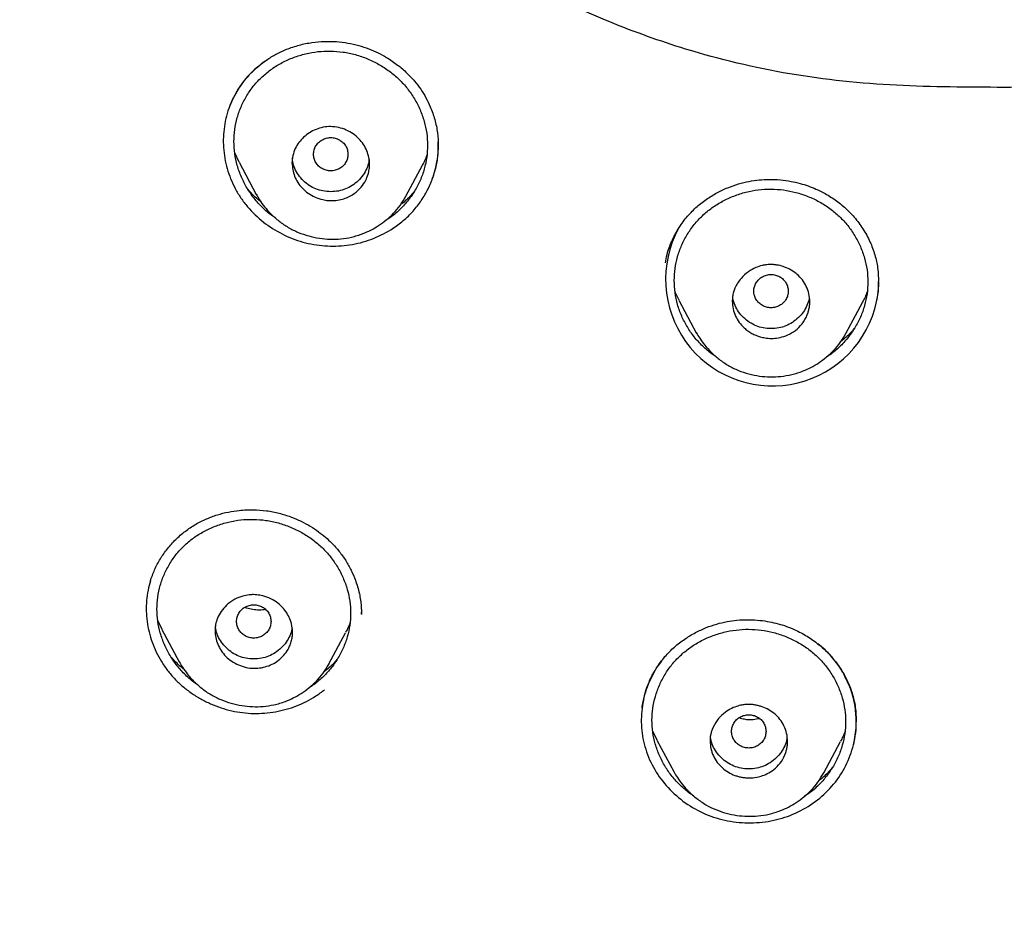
# Model space of a CAD drawing. Header units: millimetres. Extents: x 8 to 1937, y 12 to 2736.
# Tile 57 of 135: x 704 to 726, y 1813 to 1834. Entities that reach past the tile are written whole.
import ezdxf

# ---------------------------------------------------------------- set-up
doc = ezdxf.new("R2010")
doc.units = ezdxf.units.MM

msp = doc.modelspace()

# ---------------------------------------------------------------- linework, layer by layer
at = {"color": 7, "linetype": 'Continuous', "lineweight": 30}
for p, q in [((708.631, 1830.527), (708.528, 1830.742)), ((713.254, 1830.897), (713.254, 1830.903)), ((708.628, 1830.526), (709.028, 1829.776)), ((712.501, 1829.734), (712.886, 1830.457)), ((709.031, 1829.777), (709.027, 1829.785)), ((718.854, 1827.305), (718.75, 1827.519)), ((718.851, 1827.304), (719.245, 1826.564)), ((722.719, 1826.549), (723.108, 1827.279)), ((719.249, 1826.566), (719.246, 1826.573)), ((711.468, 1820.035), (711.469, 1820.072)), ((711.47, 1820.029), (711.47, 1820.035)), ((706.841, 1819.672), (706.741, 1819.881)), ((706.838, 1819.671), (707.24, 1818.917)), ((710.716, 1818.873), (711.102, 1819.596)), ((707.243, 1818.919), (707.239, 1818.927)), ((710.712, 1818.875), (710.7, 1818.852)), ((710.702, 1818.851), (710.715, 1818.871)), ((718.44, 1818.937), (718.332, 1818.797)), ((718.335, 1817.1), (718.234, 1817.308)), ((718.332, 1817.099), (718.728, 1816.356)), ((722.204, 1816.341), (722.595, 1817.073)), ((718.732, 1816.358), (718.729, 1816.365)), ((722.201, 1816.343), (722.189, 1816.32)), ((722.191, 1816.319), (722.204, 1816.339))]:
    msp.add_line(p, q, dxfattribs=at)
msp.add_arc((721.01, 1827.805), 2.477, 151.5205, 343.8984, dxfattribs=at)
for points, knots in [([(775.421, 1810.937), (775.882, 1812.165), (776.801, 1814.61), (777.784, 1818.38), (778.559, 1822.161), (779.143, 1825.953), (779.629, 1830.139), (779.984, 1834.718), (780.194, 1839.683), (780.289, 1845.231), (780.279, 1851.36), (780.267, 1858.09), (780.164, 1864.839), (779.844, 1871.617), (779.3, 1877.273), (778.63, 1881.796), (777.965, 1885.193), (777.086, 1888.577), (775.93, 1891.922), (774.513, 1894.999), (772.835, 1897.762), (770.942, 1900.177), (768.732, 1902.323), (766.293, 1904.177), (763.711, 1905.775), (760.59, 1907.378), (756.904, 1908.899), (752.654, 1910.268), (748.338, 1911.351), (743.972, 1912.178), (739.571, 1912.746), (735.16, 1913.071), (730.767, 1913.198), (726.396, 1913.208), (722.026, 1913.196), (717.633, 1913.068), (713.222, 1912.746), (708.821, 1912.179), (704.455, 1911.351), (700.139, 1910.27), (695.89, 1908.899), (692.203, 1907.378), (689.082, 1905.776), (686.5, 1904.179), (684.061, 1902.323), (681.851, 1900.179), (679.957, 1897.763), (678.28, 1894.999), (676.862, 1891.922), (675.707, 1888.578), (674.828, 1885.194), (674.162, 1881.796), (673.492, 1877.273), (672.948, 1871.617), (672.629, 1864.839), (672.526, 1858.09), (672.514, 1851.36), (672.504, 1844.78), (672.627, 1838.327), (672.974, 1832.002), (673.552, 1826.543), (674.271, 1821.958), (675.041, 1818.245), (676.015, 1814.544), (676.918, 1812.143), (677.372, 1810.937)], [0, 0, 0, 0, 0.01422, 0.028301, 0.042283, 0.056188, 0.070046, 0.088148, 0.106186, 0.124159, 0.148558, 0.172923, 0.197399, 0.221993, 0.24671, 0.259145, 0.27167, 0.284302, 0.297067, 0.309991, 0.320883, 0.3319, 0.342924, 0.353811, 0.364567, 0.375221, 0.391058, 0.40678, 0.422432, 0.438055, 0.453668, 0.469227, 0.484683, 0.500001, 0.515318, 0.530774, 0.546334, 0.561944, 0.577571, 0.59322, 0.608942, 0.624779, 0.635434, 0.646191, 0.657076, 0.668103, 0.679114, 0.690014, 0.702933, 0.7157, 0.728331, 0.740856, 0.753291, 0.778008, 0.802602, 0.827078, 0.851444, 0.875842, 0.898728, 0.921719, 0.944802, 0.958463, 0.9722, 0.986034, 1, 1, 1, 1]), ([(774.029, 1811.059), (774.405, 1812.046), (775.156, 1814.02), (776.018, 1817.06), (776.732, 1820.13), (777.303, 1823.225), (777.763, 1826.333), (778.197, 1830.046), (778.546, 1834.365), (778.768, 1839.286), (778.869, 1844.431), (778.874, 1849.796), (778.859, 1855.385), (778.801, 1860.977), (778.629, 1866.574), (778.274, 1872.171), (777.771, 1876.823), (777.206, 1880.529), (776.678, 1883.295), (776.02, 1886.039), (775.205, 1888.748), (774.198, 1891.399), (773.069, 1893.752), (771.852, 1895.795), (770.603, 1897.542), (769.188, 1899.168), (767.444, 1900.816), (765.342, 1902.424), (762.891, 1903.956), (760.154, 1905.378), (757.141, 1906.675), (753.864, 1907.831), (750.525, 1908.797), (747.139, 1909.593), (743.434, 1910.284), (739.408, 1910.813), (735.073, 1911.14), (730.734, 1911.272), (726.397, 1911.286), (722.06, 1911.271), (717.719, 1911.138), (713.384, 1910.813), (709.358, 1910.284), (705.653, 1909.594), (702.268, 1908.798), (698.929, 1907.83), (695.653, 1906.674), (692.639, 1905.379), (689.902, 1903.956), (687.451, 1902.424), (685.35, 1900.815), (683.605, 1899.169), (682.192, 1897.542), (680.942, 1895.795), (679.726, 1893.751), (678.596, 1891.399), (677.589, 1888.748), (676.774, 1886.04), (676.116, 1883.295), (675.588, 1880.529), (675.023, 1876.824), (674.52, 1872.171), (674.165, 1866.575), (673.992, 1860.978), (673.935, 1855.385), (673.92, 1849.796), (673.925, 1844.506), (674.019, 1839.51), (674.223, 1834.813), (674.582, 1830.12), (675.062, 1826.021), (675.612, 1822.517), (676.175, 1819.603), (676.868, 1816.712), (677.697, 1813.849), (678.408, 1811.989), (678.764, 1811.059)], [0, 0, 0, 0, 0.011709, 0.0234, 0.035079, 0.046745, 0.058401, 0.070053, 0.08835, 0.106637, 0.124908, 0.145647, 0.166375, 0.187119, 0.207887, 0.228673, 0.249479, 0.259892, 0.270315, 0.28075, 0.291198, 0.301658, 0.31213, 0.319994, 0.327864, 0.335737, 0.343609, 0.354092, 0.364563, 0.37502, 0.38755, 0.400066, 0.41258, 0.425091, 0.437599, 0.45323, 0.468841, 0.484431, 0.499999, 0.515569, 0.531166, 0.546782, 0.562408, 0.574915, 0.587424, 0.599934, 0.612454, 0.624987, 0.635443, 0.645912, 0.656393, 0.664263, 0.672136, 0.680006, 0.687871, 0.698343, 0.708803, 0.71925, 0.729685, 0.740108, 0.750521, 0.771326, 0.792113, 0.81288, 0.833624, 0.854353, 0.875091, 0.892532, 0.909986, 0.927451, 0.944927, 0.955919, 0.966921, 0.977933, 0.988958, 1, 1, 1, 1]), ([(726.385, 1832.264), (725.554, 1832.266), (723.892, 1832.271), (721.407, 1832.523), (719.182, 1833.056), (717.23, 1833.758), (715.538, 1834.544), (713.927, 1835.481), (712.447, 1836.608), (711.174, 1837.955), (710.176, 1839.502), (709.474, 1841.189), (708.98, 1843.146), (708.722, 1845.076), (708.678, 1846.414), (708.661, 1846.949)], [0, 0, 0, 0, 0.093747, 0.187453, 0.281175, 0.351466, 0.421772, 0.492227, 0.562594, 0.632903, 0.703216, 0.773477, 0.843836, 0.937587, 1, 1, 1, 1]), ([(744.132, 1846.943), (744.114, 1846.41), (744.068, 1845.043), (743.806, 1843.087), (743.292, 1841.108), (742.702, 1839.718), (742.078, 1838.672), (741.54, 1837.931), (740.93, 1837.228), (740.265, 1836.587), (739.548, 1836.002), (738.794, 1835.468), (738.009, 1834.982), (736.927, 1834.389), (735.52, 1833.741), (733.571, 1833.044), (731.342, 1832.516), (728.862, 1832.269), (727.206, 1832.266), (726.385, 1832.264)], [0, 0, 0, 0, 0.062165, 0.159416, 0.229282, 0.299555, 0.333323, 0.369568, 0.40456, 0.439778, 0.47488, 0.5099, 0.54462, 0.579563, 0.649772, 0.719688, 0.813199, 0.907451, 1, 1, 1, 1]), ([(709.733, 1833.148), (709.83, 1833.183), (710.021, 1833.252), (710.317, 1833.31), (710.606, 1833.336), (710.886, 1833.331), (711.153, 1833.298), (711.405, 1833.242), (711.639, 1833.165), (711.855, 1833.071), (712.081, 1832.948), (712.308, 1832.792), (712.525, 1832.604), (712.703, 1832.414), (712.85, 1832.221), (712.972, 1832.022), (713.085, 1831.789), (713.179, 1831.517), (713.244, 1831.211), (713.251, 1831.006), (713.255, 1830.904)], [0, 0, 0, 0, 0.063108, 0.12379, 0.182115, 0.238117, 0.291836, 0.343324, 0.39264, 0.439686, 0.484462, 0.547376, 0.60523, 0.658032, 0.706048, 0.753536, 0.801859, 0.867452, 0.934522, 1, 1, 1, 1]), ([(708.4, 1831.786), (708.416, 1831.831), (708.461, 1831.957), (708.564, 1832.151), (708.705, 1832.365), (708.871, 1832.562), (709.058, 1832.742), (709.265, 1832.901), (709.489, 1833.04), (709.651, 1833.112), (709.733, 1833.148)], [0, 0, 0, 0, 0.075151, 0.206731, 0.338311, 0.47002, 0.60194, 0.734149, 0.866768, 1, 1, 1, 1]), ([(708.509, 1831.008), (708.513, 1831.102), (708.521, 1831.289), (708.582, 1831.563), (708.677, 1831.829), (708.807, 1832.079), (708.969, 1832.309), (709.163, 1832.515), (709.383, 1832.694), (709.627, 1832.845), (709.892, 1832.963), (710.171, 1833.049), (710.46, 1833.1), (710.752, 1833.113), (711.044, 1833.09), (711.333, 1833.029), (711.613, 1832.933), (711.879, 1832.803), (712.125, 1832.643), (712.348, 1832.455), (712.542, 1832.239), (712.706, 1832.002), (712.837, 1831.745), (712.933, 1831.476), (712.992, 1831.199), (713.011, 1830.919), (712.992, 1830.64), (712.934, 1830.365), (712.838, 1830.099), (712.708, 1829.848), (712.546, 1829.616), (712.352, 1829.411), (712.18, 1829.262), (712.066, 1829.194), (712.034, 1829.175)], [0, 0, 0, 0, 0.031718, 0.06374, 0.09555, 0.127785, 0.159465, 0.191138, 0.222906, 0.254594, 0.286741, 0.31889, 0.350572, 0.382323, 0.413996, 0.445677, 0.477918, 0.509734, 0.541732, 0.57347, 0.60517, 0.637218, 0.669032, 0.701323, 0.733002, 0.764632, 0.796406, 0.828094, 0.860245, 0.892393, 0.924076, 0.955843, 0.987512, 1, 1, 1, 1]), ([(709.232, 1832.87), (709.122, 1832.786), (708.879, 1832.599), (708.593, 1832.224), (708.41, 1831.854), (708.318, 1831.539), (708.261, 1831.216), (708.256, 1830.802), (708.337, 1830.393), (708.454, 1830.08), (708.567, 1829.853), (708.705, 1829.639), (708.918, 1829.374), (709.236, 1829.084), (709.679, 1828.815), (710.087, 1828.667), (710.426, 1828.599), (710.769, 1828.567), (711.199, 1828.591), (711.702, 1828.713), (712.001, 1828.874), (712.151, 1828.954)], [0, 0, 0, 0, 0.055989, 0.123301, 0.190635, 0.224361, 0.258031, 0.325265, 0.392595, 0.426394, 0.460312, 0.494234, 0.528052, 0.59547, 0.662824, 0.730168, 0.763867, 0.797518, 0.864778, 0.932229, 1, 1, 1, 1]), ([(709.858, 1830.511), (709.859, 1830.54), (709.861, 1830.598), (709.882, 1830.71), (709.929, 1830.843), (710.015, 1830.986), (710.126, 1831.11), (710.26, 1831.213), (710.413, 1831.293), (710.58, 1831.342), (710.759, 1831.358), (710.942, 1831.336), (711.118, 1831.278), (711.277, 1831.191), (711.413, 1831.077), (711.521, 1830.941), (711.599, 1830.793), (711.647, 1830.636), (711.658, 1830.529), (711.658, 1830.476), (711.658, 1830.476), (711.658, 1830.476), (711.658, 1830.476), (711.658, 1830.475), (711.658, 1830.475), (711.658, 1830.473), (711.658, 1830.47), (711.658, 1830.465), (711.658, 1830.452), (711.656, 1830.415), (711.649, 1830.344), (711.624, 1830.232), (711.568, 1830.092), (711.465, 1829.934), (711.297, 1829.78), (711.103, 1829.684), (710.916, 1829.639), (710.792, 1829.63), (710.697, 1829.635), (710.633, 1829.643), (710.53, 1829.663), (710.392, 1829.709), (710.232, 1829.799), (710.096, 1829.914), (709.991, 1830.05), (709.887, 1830.245), (709.87, 1830.405), (709.858, 1830.511)], [0, 0, 0, 0, 0.0162842, 0.0322561, 0.0637981, 0.0944402, 0.124432, 0.1555743, 0.1867196, 0.2178324, 0.2488868, 0.2821578, 0.314774, 0.3468943, 0.37843, 0.4093485, 0.4398626, 0.4696777, 0.4991284, 0.4991425, 0.4991537, 0.4991737, 0.4992098, 0.4992751, 0.4993948, 0.4996182, 0.500048, 0.5009137, 0.5027736, 0.5070947, 0.5216965, 0.54311, 0.5710588, 0.6057771, 0.6469829, 0.6948641, 0.7213932, 0.7495171, 0.7609965, 0.7723254, 0.7835353, 0.8167982, 0.8491444, 0.8808644, 0.9117096, 0.941902, 1, 1, 1, 1]), ([(709.48, 1829.227), (709.451, 1829.246), (709.339, 1829.316), (709.168, 1829.469), (708.973, 1829.683), (708.809, 1829.921), (708.678, 1830.178), (708.582, 1830.449), (708.521, 1830.727), (708.513, 1830.915), (708.509, 1831.008)], [0, 0, 0, 0, 0.047978, 0.183174, 0.318862, 0.453981, 0.590905, 0.728611, 0.864168, 1, 1, 1, 1]), ([(711.158, 1830.71), (711.155, 1830.743), (711.15, 1830.811), (711.108, 1830.905), (711.044, 1830.986), (710.96, 1831.048), (710.863, 1831.087), (710.758, 1831.101), (710.654, 1831.087), (710.556, 1831.048), (710.472, 1830.987), (710.408, 1830.905), (710.368, 1830.811), (710.353, 1830.71), (710.367, 1830.609), (710.408, 1830.515), (710.471, 1830.434), (710.556, 1830.372), (710.653, 1830.333), (710.758, 1830.319), (710.862, 1830.333), (710.96, 1830.372), (711.044, 1830.433), (711.107, 1830.515), (711.15, 1830.609), (711.155, 1830.676), (711.158, 1830.71)], [0, 0, 0, 0, 0.041659, 0.083341, 0.125, 0.166659, 0.208341, 0.25, 0.291659, 0.333341, 0.375, 0.416659, 0.458341, 0.5, 0.541659, 0.583341, 0.625, 0.666659, 0.708341, 0.75, 0.791659, 0.833341, 0.875, 0.916659, 0.958341, 1, 1, 1, 1]), ([(712.151, 1828.954), (712.24, 1829.014), (712.417, 1829.135), (712.647, 1829.356), (712.844, 1829.601), (713.006, 1829.868), (713.13, 1830.151), (713.214, 1830.446), (713.255, 1830.73), (713.251, 1830.915), (713.249, 1830.997)], [0, 0, 0, 0, 0.1304839, 0.2601697, 0.3891444, 0.5173702, 0.6447982, 0.7714916, 0.8978175, 1, 1, 1, 1]), ([(712.989, 1830.692), (712.973, 1830.645), (712.945, 1830.564), (712.901, 1830.49), (712.882, 1830.459)], [0, 0, 0, 0, 0.569376, 1, 1, 1, 1]), ([(713.115, 1830.135), (713.14, 1830.207), (713.198, 1830.374), (713.248, 1830.63), (713.255, 1830.815), (713.258, 1830.9)], [0, 0, 0, 0, 0.291219, 0.676581, 1, 1, 1, 1]), ([(711.646, 1830.588), (711.645, 1830.571), (711.64, 1830.498), (711.596, 1830.374), (711.513, 1830.223), (711.397, 1830.091), (711.26, 1829.98), (711.105, 1829.898), (710.935, 1829.85), (710.757, 1829.836), (710.579, 1829.851), (710.409, 1829.899), (710.254, 1829.981), (710.118, 1830.092), (710.002, 1830.225), (709.919, 1830.375), (709.873, 1830.51), (709.868, 1830.595), (709.866, 1830.624)], [0, 0, 0, 0, 0.020722, 0.087067, 0.153435, 0.222592, 0.291708, 0.357993, 0.424203, 0.493106, 0.56231, 0.628647, 0.694862, 0.763716, 0.832864, 0.899206, 0.965488, 1, 1, 1, 1]), ([(719.015, 1829.242), (719.086, 1829.32), (719.225, 1829.472), (719.465, 1829.661), (719.714, 1829.815), (719.967, 1829.935), (720.219, 1830.023), (720.465, 1830.083), (720.701, 1830.117), (720.945, 1830.13), (721.192, 1830.12), (721.436, 1830.086), (721.65, 1830.036), (721.843, 1829.976), (722.027, 1829.903), (722.238, 1829.8), (722.474, 1829.654), (722.722, 1829.454), (722.948, 1829.216), (723.145, 1828.943), (723.3, 1828.646), (723.406, 1828.34), (723.467, 1828.04), (723.474, 1827.845), (723.478, 1827.752)], [0, 0, 0, 0, 0.052922, 0.103447, 0.151625, 0.197459, 0.240945, 0.282083, 0.320647, 0.356588, 0.400578, 0.440201, 0.475511, 0.507018, 0.538678, 0.571349, 0.621809, 0.674094, 0.72836, 0.784766, 0.841865, 0.897168, 0.950585, 1, 1, 1, 1]), ([(709.136, 1829.607), (709.118, 1829.621), (709.028, 1829.69), (708.924, 1829.788), (708.849, 1829.879), (708.831, 1829.901)], [0, 0, 0, 0, 0.158906, 0.798691, 1, 1, 1, 1]), ([(709.028, 1829.781), (709.053, 1829.736), (709.111, 1829.635), (709.224, 1829.482), (709.373, 1829.316), (709.556, 1829.152), (709.769, 1829.007), (710, 1828.891), (710.243, 1828.807), (710.491, 1828.755), (710.741, 1828.733), (710.992, 1828.741), (711.249, 1828.781), (711.482, 1828.853), (711.691, 1828.946), (711.873, 1829.051), (712.05, 1829.182), (712.219, 1829.339), (712.376, 1829.522), (712.458, 1829.662), (712.501, 1829.734)], [0, 0, 0, 0, 0.036362, 0.081672, 0.134346, 0.194296, 0.255749, 0.316579, 0.376759, 0.436294, 0.495133, 0.553199, 0.613353, 0.678895, 0.72596, 0.775748, 0.828195, 0.883169, 0.940492, 1, 1, 1, 1]), ([(712.705, 1829.855), (712.676, 1829.822), (712.586, 1829.713), (712.475, 1829.608), (712.385, 1829.545), (712.379, 1829.54)], [0, 0, 0, 0, 0.29452, 0.946291, 1, 1, 1, 1]), ([(718.732, 1827.776), (718.736, 1827.869), (718.744, 1828.056), (718.804, 1828.33), (718.899, 1828.596), (719.029, 1828.847), (719.192, 1829.08), (719.385, 1829.288), (719.605, 1829.47), (719.85, 1829.623), (720.116, 1829.745), (720.396, 1829.835), (720.684, 1829.889), (720.977, 1829.906), (721.27, 1829.886), (721.559, 1829.829), (721.838, 1829.736), (722.105, 1829.611), (722.35, 1829.454), (722.573, 1829.269), (722.766, 1829.056), (722.93, 1828.821), (723.06, 1828.567), (723.156, 1828.301), (723.215, 1828.025), (723.234, 1827.747), (723.215, 1827.468), (723.157, 1827.193), (723.061, 1826.927), (722.931, 1826.675), (722.769, 1826.441), (722.575, 1826.234), (722.407, 1826.085), (722.297, 1826.018), (722.268, 1826.001)], [0, 0, 0, 0, 0.031769, 0.063841, 0.095696, 0.127994, 0.159719, 0.191426, 0.223253, 0.254988, 0.287174, 0.319383, 0.351112, 0.382907, 0.41462, 0.446351, 0.478655, 0.510515, 0.542568, 0.574357, 0.606111, 0.638206, 0.670068, 0.702402, 0.734131, 0.765813, 0.797653, 0.829389, 0.861567, 0.893783, 0.925513, 0.957307, 0.989028, 1, 1, 1, 1]), ([(718.527, 1828.187), (718.539, 1828.251), (718.569, 1828.422), (718.668, 1828.687), (718.815, 1828.979), (718.948, 1829.154), (719.015, 1829.242)], [0, 0, 0, 0, 0.167607, 0.444451, 0.721826, 1, 1, 1, 1]), ([(720.08, 1827.298), (720.082, 1827.333), (720.085, 1827.403), (720.107, 1827.504), (720.16, 1827.652), (720.268, 1827.823), (720.442, 1827.981), (720.611, 1828.076), (720.757, 1828.125), (720.867, 1828.144), (720.936, 1828.149), (720.968, 1828.149), (720.987, 1828.149), (721.006, 1828.148), (721.039, 1828.147), (721.09, 1828.142), (721.179, 1828.128), (721.306, 1828.092), (721.453, 1828.023), (721.593, 1827.923), (721.713, 1827.794), (721.805, 1827.641), (721.865, 1827.47), (721.884, 1827.319), (721.877, 1827.2), (721.863, 1827.115), (721.828, 1826.983), (721.747, 1826.817), (721.596, 1826.648), (721.421, 1826.531), (721.242, 1826.462), (721.072, 1826.431), (720.918, 1826.431), (720.753, 1826.458), (720.628, 1826.502), (720.518, 1826.558), (720.44, 1826.606), (720.339, 1826.688), (720.238, 1826.802), (720.151, 1826.951), (720.092, 1827.119), (720.084, 1827.237), (720.08, 1827.298)], [0, 0, 0, 0, 0.019972, 0.039009, 0.057374, 0.107125, 0.149349, 0.184204, 0.211487, 0.231453, 0.2438, 0.248169, 0.248695, 0.253593, 0.258528, 0.266368, 0.280581, 0.30626, 0.336357, 0.367093, 0.398831, 0.431358, 0.464683, 0.498969, 0.515265, 0.531239, 0.54694, 0.59135, 0.632235, 0.669849, 0.704017, 0.734598, 0.761903, 0.785626, 0.822862, 0.832169, 0.851743, 0.871811, 0.902374, 0.934025, 0.966479, 1, 1, 1, 1]), ([(719.71, 1826.006), (719.678, 1826.027), (719.563, 1826.098), (719.389, 1826.251), (719.194, 1826.461), (719.031, 1826.697), (718.9, 1826.951), (718.804, 1827.219), (718.743, 1827.496), (718.736, 1827.683), (718.732, 1827.776)], [0, 0, 0, 0, 0.053722, 0.187947, 0.32283, 0.45717, 0.593307, 0.730172, 0.864947, 1, 1, 1, 1]), ([(721.38, 1827.53), (721.377, 1827.564), (721.372, 1827.631), (721.33, 1827.726), (721.267, 1827.807), (721.183, 1827.869), (721.085, 1827.908), (720.98, 1827.922), (720.876, 1827.908), (720.778, 1827.869), (720.694, 1827.807), (720.63, 1827.726), (720.59, 1827.632), (720.575, 1827.531), (720.59, 1827.43), (720.63, 1827.336), (720.694, 1827.254), (720.778, 1827.193), (720.875, 1827.154), (720.98, 1827.14), (721.085, 1827.153), (721.182, 1827.192), (721.266, 1827.254), (721.33, 1827.335), (721.372, 1827.429), (721.377, 1827.497), (721.38, 1827.53)], [0, 0, 0, 0, 0.041659, 0.083341, 0.125, 0.166659, 0.208341, 0.25, 0.291659, 0.333341, 0.375, 0.416659, 0.458341, 0.5, 0.541659, 0.583341, 0.625, 0.666659, 0.708341, 0.75, 0.791659, 0.833341, 0.875, 0.916659, 0.958341, 1, 1, 1, 1]), ([(723.39, 1827.118), (723.412, 1827.206), (723.455, 1827.382), (723.48, 1827.596), (723.476, 1827.719), (723.475, 1827.752)], [0, 0, 0, 0, 0.423903, 0.845153, 1, 1, 1, 1]), ([(723.39, 1827.118), (723.412, 1827.208), (723.457, 1827.385), (723.483, 1827.596), (723.48, 1827.716), (723.479, 1827.746)], [0, 0, 0, 0, 0.435259, 0.859533, 1, 1, 1, 1]), ([(723.211, 1827.513), (723.197, 1827.471), (723.169, 1827.391), (723.125, 1827.317), (723.104, 1827.282)], [0, 0, 0, 0, 0.522327, 1, 1, 1, 1]), ([(721.867, 1827.395), (721.866, 1827.382), (721.861, 1827.314), (721.818, 1827.194), (721.736, 1827.044), (721.619, 1826.912), (721.482, 1826.801), (721.327, 1826.719), (721.158, 1826.671), (720.979, 1826.656), (720.801, 1826.671), (720.631, 1826.72), (720.476, 1826.802), (720.34, 1826.913), (720.224, 1827.045), (720.142, 1827.196), (720.098, 1827.322), (720.092, 1827.398), (720.091, 1827.418)], [0, 0, 0, 0, 0.015397, 0.082837, 0.150299, 0.220595, 0.290854, 0.358233, 0.425533, 0.495569, 0.565917, 0.633348, 0.700653, 0.770638, 0.840929, 0.908365, 0.975738, 1, 1, 1, 1]), ([(719.245, 1826.568), (719.271, 1826.523), (719.328, 1826.423), (719.443, 1826.27), (719.591, 1826.104), (719.775, 1825.943), (719.987, 1825.799), (720.219, 1825.686), (720.462, 1825.604), (720.711, 1825.554), (720.961, 1825.535), (721.212, 1825.545), (721.469, 1825.588), (721.703, 1825.662), (721.911, 1825.757), (722.092, 1825.864), (722.269, 1825.996), (722.438, 1826.154), (722.594, 1826.337), (722.677, 1826.477), (722.719, 1826.549)], [0, 0, 0, 0, 0.036373, 0.081914, 0.134687, 0.194626, 0.256109, 0.31698, 0.377216, 0.436812, 0.495704, 0.553812, 0.613911, 0.679364, 0.726353, 0.776055, 0.828412, 0.8833, 0.940548, 1, 1, 1, 1]), ([(722.924, 1826.675), (722.9, 1826.646), (722.815, 1826.544), (722.707, 1826.44), (722.615, 1826.374), (722.603, 1826.365)], [0, 0, 0, 0, 0.256156, 0.902725, 1, 1, 1, 1]), ([(707.621, 1822.113), (707.703, 1822.157), (707.865, 1822.243), (708.121, 1822.336), (708.376, 1822.403), (708.655, 1822.446), (708.954, 1822.46), (709.265, 1822.436), (709.556, 1822.378), (709.824, 1822.294), (710.065, 1822.191), (710.28, 1822.074), (710.469, 1821.948), (710.634, 1821.819), (710.797, 1821.667), (710.958, 1821.488), (711.11, 1821.273), (711.235, 1821.049), (711.323, 1820.843), (711.383, 1820.66), (711.423, 1820.505), (711.45, 1820.355), (711.465, 1820.223), (711.47, 1820.112), (711.47, 1820.05), (711.47, 1820.022)], [0, 0, 0, 0, 0.053445, 0.10496, 0.154594, 0.202385, 0.263298, 0.321153, 0.376074, 0.427878, 0.476529, 0.522008, 0.564302, 0.603409, 0.639343, 0.690016, 0.739911, 0.789093, 0.837531, 0.869389, 0.900876, 0.931387, 0.958164, 0.980969, 1, 1, 1, 1]), ([(706.722, 1820.145), (706.726, 1820.237), (706.734, 1820.424), (706.794, 1820.696), (706.889, 1820.96), (707.019, 1821.208), (707.181, 1821.437), (707.374, 1821.642), (707.594, 1821.82), (707.839, 1821.969), (708.103, 1822.087), (708.382, 1822.172), (708.67, 1822.222), (708.962, 1822.235), (709.255, 1822.211), (709.544, 1822.151), (709.824, 1822.055), (710.091, 1821.926), (710.337, 1821.767), (710.56, 1821.579), (710.755, 1821.364), (710.918, 1821.127), (711.05, 1820.871), (711.146, 1820.603), (711.205, 1820.327), (711.224, 1820.049), (711.205, 1819.771), (711.147, 1819.498), (711.051, 1819.234), (710.922, 1818.985), (710.76, 1818.754), (710.566, 1818.551), (710.399, 1818.406), (710.29, 1818.341), (710.262, 1818.325)], [0, 0, 0, 0, 0.031772, 0.063854, 0.095724, 0.128019, 0.159757, 0.191486, 0.223324, 0.255072, 0.287259, 0.319478, 0.351218, 0.383012, 0.414742, 0.446482, 0.478781, 0.510659, 0.542712, 0.574509, 0.606263, 0.638375, 0.670249, 0.702616, 0.734354, 0.766029, 0.79787, 0.829618, 0.861819, 0.894021, 0.925763, 0.957592, 0.989314, 1, 1, 1, 1]), ([(706.568, 1820.794), (706.599, 1820.883), (706.661, 1821.062), (706.797, 1821.314), (706.96, 1821.549), (707.154, 1821.764), (707.372, 1821.956), (707.538, 1822.061), (707.621, 1822.113)], [0, 0, 0, 0, 0.166191, 0.332644, 0.499288, 0.666031, 0.83287, 1, 1, 1, 1]), ([(706.572, 1820.803), (706.551, 1820.73), (706.508, 1820.579), (706.477, 1820.343), (706.47, 1820.099), (706.49, 1819.855), (706.535, 1819.613), (706.607, 1819.376), (706.702, 1819.146), (706.822, 1818.925), (706.965, 1818.717), (707.131, 1818.523), (707.316, 1818.348), (707.519, 1818.192), (707.737, 1818.056), (707.968, 1817.941), (708.208, 1817.849), (708.457, 1817.779), (708.71, 1817.735), (708.966, 1817.716), (709.222, 1817.724), (709.476, 1817.757), (709.725, 1817.814), (709.966, 1817.894), (710.196, 1817.998), (710.416, 1818.122), (710.549, 1818.222), (710.616, 1818.273)], [0, 0, 0, 0, 0.037441, 0.077455, 0.117432, 0.157424, 0.197454, 0.237528, 0.277651, 0.317834, 0.358112, 0.398376, 0.438545, 0.47868, 0.518802, 0.558908, 0.598982, 0.63901, 0.678993, 0.718952, 0.758941, 0.798998, 0.839126, 0.879308, 0.919522, 0.959751, 1, 1, 1, 1]), ([(708.071, 1819.645), (708.073, 1819.691), (708.079, 1819.79), (708.127, 1819.942), (708.211, 1820.096), (708.32, 1820.222), (708.432, 1820.313), (708.555, 1820.389), (708.697, 1820.448), (708.846, 1820.477), (708.956, 1820.482), (709.039, 1820.477), (709.109, 1820.467), (709.221, 1820.444), (709.368, 1820.39), (709.531, 1820.289), (709.662, 1820.165), (709.759, 1820.027), (709.844, 1819.843), (709.877, 1819.662), (709.866, 1819.497), (709.843, 1819.389), (709.799, 1819.266), (709.725, 1819.135), (709.614, 1819.006), (709.477, 1818.902), (709.32, 1818.825), (709.151, 1818.778), (708.972, 1818.764), (708.79, 1818.786), (708.615, 1818.842), (708.455, 1818.929), (708.319, 1819.041), (708.21, 1819.176), (708.131, 1819.325), (708.08, 1819.483), (708.074, 1819.591), (708.071, 1819.645)], [0, 0, 0, 0, 0.026115, 0.055553, 0.088251, 0.124353, 0.147068, 0.167873, 0.202959, 0.230092, 0.24883, 0.261544, 0.274156, 0.286533, 0.3223, 0.356175, 0.388381, 0.418622, 0.447268, 0.498967, 0.519767, 0.540723, 0.561622, 0.592972, 0.624205, 0.655583, 0.68681, 0.718184, 0.749419, 0.782282, 0.814741, 0.846596, 0.878156, 0.909111, 0.939781, 0.970037, 1, 1, 1, 1]), ([(709.371, 1819.857), (709.368, 1819.891), (709.363, 1819.958), (709.321, 1820.053), (709.257, 1820.134), (709.173, 1820.196), (709.076, 1820.235), (708.971, 1820.249), (708.866, 1820.235), (708.769, 1820.196), (708.685, 1820.134), (708.621, 1820.053), (708.58, 1819.959), (708.566, 1819.858), (708.58, 1819.757), (708.621, 1819.663), (708.684, 1819.581), (708.769, 1819.52), (708.866, 1819.481), (708.971, 1819.467), (709.075, 1819.48), (709.173, 1819.519), (709.257, 1819.581), (709.32, 1819.662), (709.362, 1819.756), (709.368, 1819.824), (709.371, 1819.857)], [0, 0, 0, 0, 0.041659, 0.083341, 0.125, 0.166659, 0.208341, 0.25, 0.291659, 0.333341, 0.375, 0.416659, 0.458341, 0.5, 0.541659, 0.583341, 0.625, 0.666659, 0.708341, 0.75, 0.791659, 0.833341, 0.875, 0.916659, 0.958341, 1, 1, 1, 1]), ([(709.246, 1820.136), (709.233, 1820.133), (709.172, 1820.121), (709.058, 1820.12), (708.911, 1820.138), (708.811, 1820.161), (708.763, 1820.183), (708.76, 1820.184)], [0, 0, 0, 0, 0.084714, 0.384494, 0.682594, 0.981256, 1, 1, 1, 1]), ([(707.665, 1818.39), (707.645, 1818.402), (707.544, 1818.466), (707.382, 1818.612), (707.186, 1818.825), (707.022, 1819.062), (706.891, 1819.318), (706.795, 1819.588), (706.733, 1819.865), (706.726, 1820.051), (706.722, 1820.145)], [0, 0, 0, 0, 0.032466, 0.169845, 0.307649, 0.444974, 0.584228, 0.724068, 0.861837, 1, 1, 1, 1]), ([(709.855, 1819.694), (709.855, 1819.691), (709.85, 1819.632), (709.808, 1819.521), (709.726, 1819.371), (709.61, 1819.239), (709.473, 1819.128), (709.318, 1819.046), (709.148, 1818.998), (708.97, 1818.983), (708.792, 1818.998), (708.622, 1819.047), (708.467, 1819.128), (708.33, 1819.24), (708.215, 1819.372), (708.132, 1819.523), (708.088, 1819.651), (708.083, 1819.729), (708.081, 1819.751)], [0, 0, 0, 0, 0.004197, 0.072228, 0.140284, 0.2112, 0.282071, 0.350041, 0.417936, 0.488594, 0.559556, 0.627579, 0.695479, 0.766087, 0.836991, 0.90502, 0.972989, 1, 1, 1, 1]), ([(711.202, 1819.825), (711.186, 1819.779), (711.159, 1819.7), (711.116, 1819.628), (711.098, 1819.598)], [0, 0, 0, 0, 0.586405, 1, 1, 1, 1]), ([(718.321, 1818.778), (718.384, 1818.867), (718.506, 1819.042), (718.731, 1819.264), (718.969, 1819.45), (719.217, 1819.6), (719.466, 1819.716), (719.713, 1819.801), (719.953, 1819.857), (720.203, 1819.892), (720.459, 1819.902), (720.714, 1819.888), (720.939, 1819.854), (721.145, 1819.807), (721.341, 1819.745), (721.568, 1819.653), (721.823, 1819.518), (722.062, 1819.349), (722.257, 1819.175), (722.415, 1819.008), (722.557, 1818.823), (722.681, 1818.624), (722.784, 1818.414), (722.877, 1818.16), (722.946, 1817.87), (722.956, 1817.653), (722.96, 1817.549)], [0, 0, 0, 0, 0.052781, 0.103104, 0.151006, 0.196476, 0.239498, 0.280071, 0.318127, 0.353673, 0.397206, 0.436361, 0.47114, 0.502319, 0.53383, 0.56621, 0.616144, 0.667819, 0.703307, 0.739654, 0.776896, 0.814698, 0.852705, 0.890718, 0.947847, 1, 1, 1, 1]), ([(718.216, 1817.563), (718.22, 1817.655), (718.228, 1817.841), (718.288, 1818.114), (718.383, 1818.378), (718.512, 1818.628), (718.675, 1818.859), (718.868, 1819.066), (719.088, 1819.248), (719.334, 1819.401), (719.599, 1819.522), (719.879, 1819.611), (720.167, 1819.665), (720.46, 1819.682), (720.753, 1819.662), (721.042, 1819.605), (721.322, 1819.513), (721.588, 1819.388), (721.834, 1819.231), (722.057, 1819.047), (722.25, 1818.835), (722.414, 1818.602), (722.544, 1818.349), (722.64, 1818.083), (722.699, 1817.809), (722.718, 1817.532), (722.699, 1817.255), (722.641, 1816.981), (722.545, 1816.717), (722.416, 1816.465), (722.254, 1816.233), (722.06, 1816.027), (721.894, 1815.88), (721.786, 1815.815), (721.76, 1815.799)], [0, 0, 0, 0, 0.031794, 0.063896, 0.095782, 0.128111, 0.159865, 0.191597, 0.223464, 0.255228, 0.287429, 0.319675, 0.351435, 0.383247, 0.414983, 0.446745, 0.479082, 0.510971, 0.543052, 0.574872, 0.606654, 0.638781, 0.670673, 0.70305, 0.734808, 0.766506, 0.798393, 0.830158, 0.862346, 0.894596, 0.926356, 0.958171, 0.989917, 1, 1, 1, 1]), ([(722.897, 1816.994), (722.916, 1817.086), (722.954, 1817.269), (722.965, 1817.544), (722.947, 1817.809), (722.896, 1818.087), (722.806, 1818.37), (722.672, 1818.649), (722.487, 1818.928), (722.288, 1819.162), (722.123, 1819.292), (722.065, 1819.338)], [0, 0, 0, 0, 0.109216, 0.214961, 0.317044, 0.415238, 0.539758, 0.656825, 0.766789, 0.918791, 1, 1, 1, 1]), ([(707.35, 1818.746), (707.327, 1818.764), (707.26, 1818.818), (707.158, 1818.913), (707.087, 1818.992), (707.051, 1819.031)], [0, 0, 0, 0, 0.2128597, 0.6100283, 1, 1, 1, 1]), ([(707.239, 1818.922), (707.264, 1818.879), (707.32, 1818.78), (707.416, 1818.65), (707.522, 1818.526), (707.633, 1818.414), (707.781, 1818.285), (707.971, 1818.154), (708.202, 1818.037), (708.444, 1817.952), (708.691, 1817.898), (708.941, 1817.874), (709.191, 1817.88), (709.449, 1817.918), (709.684, 1817.988), (709.894, 1818.08), (710.078, 1818.185), (710.258, 1818.315), (710.43, 1818.473), (710.584, 1818.65), (710.663, 1818.785), (710.702, 1818.851)], [0, 0, 0, 0, 0.035372, 0.080101, 0.114219, 0.151852, 0.192731, 0.254434, 0.315497, 0.375905, 0.435663, 0.494718, 0.552994, 0.613481, 0.679604, 0.727203, 0.777643, 0.830864, 0.886732, 0.945064, 1, 1, 1, 1]), ([(710.92, 1818.995), (710.895, 1818.965), (710.809, 1818.862), (710.7, 1818.758), (710.609, 1818.694), (710.599, 1818.687)], [0, 0, 0, 0, 0.266904, 0.917363, 1, 1, 1, 1]), ([(718.331, 1818.797), (718.248, 1818.645), (718.081, 1818.343), (717.968, 1817.838), (717.96, 1817.325), (718.071, 1816.821), (718.298, 1816.351), (718.624, 1815.937), (719.034, 1815.594), (719.511, 1815.341), (720.035, 1815.197), (720.577, 1815.163), (721.113, 1815.236), (721.62, 1815.416), (722.072, 1815.699), (722.446, 1816.067), (722.739, 1816.502), (722.845, 1816.829), (722.897, 1816.994)], [0, 0, 0, 0, 0.062856, 0.125427, 0.18779, 0.250078, 0.31245, 0.374901, 0.437415, 0.500055, 0.562632, 0.624991, 0.68732, 0.749778, 0.812214, 0.874554, 0.937062, 1, 1, 1, 1]), ([(717.987, 1817.845), (717.99, 1817.869), (717.998, 1817.927), (718.017, 1818.037), (718.051, 1818.18), (718.108, 1818.356), (718.194, 1818.563), (718.276, 1818.703), (718.321, 1818.778)], [0, 0, 0, 0, 0.07879, 0.192138, 0.340569, 0.524438, 0.744086, 1, 1, 1, 1]), ([(722.897, 1816.994), (722.924, 1817.141), (722.978, 1817.434), (722.943, 1817.88), (722.852, 1818.274), (722.735, 1818.501), (722.686, 1818.595)], [0, 0, 0, 0, 0.2714807, 0.5418662, 0.8096716, 1, 1, 1, 1]), ([(719.564, 1817.084), (719.565, 1817.115), (719.568, 1817.176), (719.585, 1817.264), (719.627, 1817.397), (719.716, 1817.557), (719.865, 1817.714), (720.02, 1817.82), (720.165, 1817.884), (720.289, 1817.916), (720.386, 1817.929), (720.466, 1817.931), (720.54, 1817.928), (720.618, 1817.917), (720.697, 1817.9), (720.802, 1817.868), (720.929, 1817.81), (721.071, 1817.711), (721.192, 1817.584), (721.286, 1817.431), (721.349, 1817.258), (721.368, 1817.105), (721.361, 1816.984), (721.347, 1816.899), (721.311, 1816.769), (721.233, 1816.609), (721.092, 1816.449), (720.939, 1816.341), (720.792, 1816.275), (720.637, 1816.233), (720.502, 1816.22), (720.385, 1816.226), (720.303, 1816.237), (720.222, 1816.256), (720.115, 1816.29), (719.986, 1816.352), (719.846, 1816.453), (719.727, 1816.582), (719.637, 1816.734), (719.576, 1816.904), (719.568, 1817.023), (719.564, 1817.084)], [0, 0, 0, 0, 0.017476, 0.034224, 0.050459, 0.095313, 0.1347, 0.168607, 0.196818, 0.219699, 0.237004, 0.248727, 0.262386, 0.276417, 0.29064, 0.305078, 0.334865, 0.365485, 0.397325, 0.430134, 0.463973, 0.498967, 0.515604, 0.531762, 0.54748, 0.590982, 0.629527, 0.663361, 0.69218, 0.716211, 0.749328, 0.763787, 0.778324, 0.793014, 0.807985, 0.838225, 0.869249, 0.900749, 0.93314, 0.96613, 1, 1, 1, 1]), ([(720.864, 1817.303), (720.861, 1817.337), (720.856, 1817.404), (720.814, 1817.499), (720.751, 1817.58), (720.666, 1817.642), (720.569, 1817.681), (720.464, 1817.695), (720.36, 1817.681), (720.262, 1817.642), (720.178, 1817.58), (720.114, 1817.499), (720.074, 1817.405), (720.059, 1817.304), (720.074, 1817.203), (720.114, 1817.109), (720.178, 1817.027), (720.262, 1816.966), (720.359, 1816.927), (720.464, 1816.913), (720.569, 1816.926), (720.666, 1816.965), (720.75, 1817.027), (720.814, 1817.108), (720.856, 1817.202), (720.861, 1817.27), (720.864, 1817.303)], [0, 0, 0, 0, 0.041659, 0.083341, 0.125, 0.166659, 0.208341, 0.25, 0.291659, 0.333341, 0.375, 0.416659, 0.458341, 0.5, 0.541659, 0.583341, 0.625, 0.666659, 0.708341, 0.75, 0.791659, 0.833341, 0.875, 0.916659, 0.958341, 1, 1, 1, 1]), ([(722.897, 1816.994), (722.925, 1817.131), (722.976, 1817.387), (722.955, 1817.648), (722.945, 1817.77)], [0, 0, 0, 0, 0.533181, 1, 1, 1, 1]), ([(719.182, 1815.809), (719.153, 1815.826), (719.043, 1815.895), (718.873, 1816.045), (718.678, 1816.254), (718.515, 1816.489), (718.384, 1816.742), (718.288, 1817.009), (718.227, 1817.284), (718.22, 1817.47), (718.216, 1817.563)], [0, 0, 0, 0, 0.047199, 0.182326, 0.318082, 0.453357, 0.590494, 0.728202, 0.863912, 1, 1, 1, 1]), ([(720.244, 1817.623), (720.282, 1817.612), (720.387, 1817.58), (720.547, 1817.573), (720.661, 1817.597), (720.706, 1817.607)], [0, 0, 0, 0, 0.2522, 0.698804, 1, 1, 1, 1]), ([(721.352, 1817.173), (721.351, 1817.159), (721.345, 1817.089), (721.302, 1816.967), (721.219, 1816.817), (721.103, 1816.685), (720.966, 1816.574), (720.811, 1816.492), (720.642, 1816.444), (720.463, 1816.429), (720.285, 1816.444), (720.115, 1816.493), (719.96, 1816.575), (719.824, 1816.686), (719.708, 1816.818), (719.626, 1816.969), (719.581, 1817.098), (719.576, 1817.176), (719.574, 1817.198)], [0, 0, 0, 0, 0.017502, 0.084601, 0.151721, 0.221662, 0.291565, 0.358603, 0.425564, 0.495245, 0.565237, 0.632327, 0.699292, 0.768923, 0.838858, 0.905954, 0.972985, 1, 1, 1, 1]), ([(722.695, 1817.301), (722.681, 1817.26), (722.654, 1817.181), (722.611, 1817.109), (722.591, 1817.075)], [0, 0, 0, 0, 0.5265092, 1, 1, 1, 1]), ([(718.728, 1816.36), (718.753, 1816.316), (718.81, 1816.217), (718.922, 1816.066), (719.07, 1815.901), (719.252, 1815.74), (719.464, 1815.596), (719.695, 1815.482), (719.937, 1815.4), (720.186, 1815.348), (720.435, 1815.328), (720.687, 1815.337), (720.944, 1815.378), (721.178, 1815.451), (721.388, 1815.545), (721.57, 1815.652), (721.75, 1815.783), (721.92, 1815.942), (722.073, 1816.119), (722.152, 1816.254), (722.191, 1816.319)], [0, 0, 0, 0, 0.035819, 0.081089, 0.133838, 0.193994, 0.255752, 0.31689, 0.377391, 0.437246, 0.496391, 0.554746, 0.615181, 0.681158, 0.728608, 0.778863, 0.831866, 0.887491, 0.945565, 1, 1, 1, 1]), ([(722.411, 1816.47), (722.388, 1816.442), (722.304, 1816.342), (722.197, 1816.238), (722.105, 1816.172), (722.092, 1816.163)], [0, 0, 0, 0, 0.2469153, 0.8990521, 1, 1, 1, 1])]:
    msp.add_open_spline(points, degree=3, knots=knots, dxfattribs=at)

doc.saveas('drawing.dxf')
